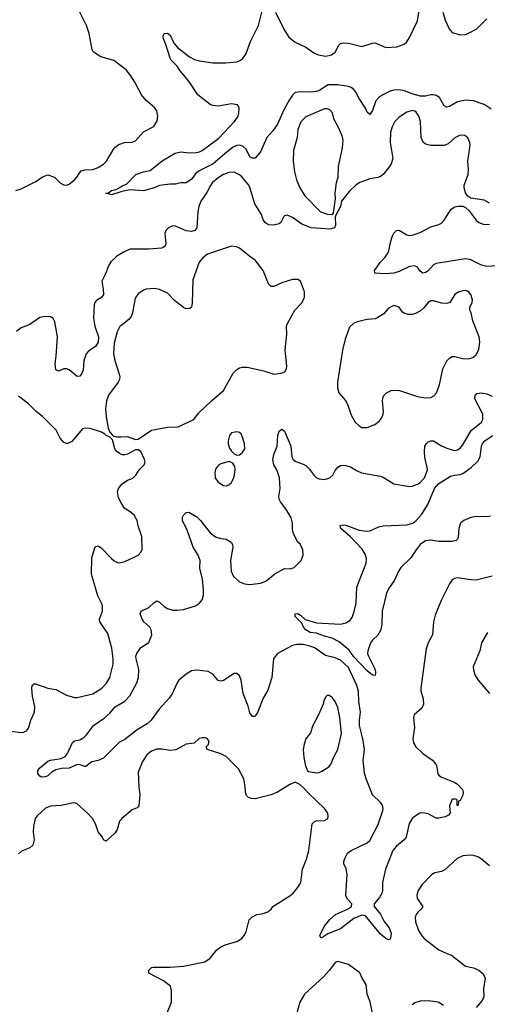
# Model space of a CAD drawing. Header units: inches. Extents: x 1839270 to 1929235, y 762242 to 910350.
# Tile 94 of 256: x 1889239 to 1892754, y 789615 to 797014. Entities that reach past the tile are written whole.
import ezdxf

# ---------------------------------------------------------------- set-up
doc = ezdxf.new("R2010")
doc.units = ezdxf.units.IN
doc.header["$MEASUREMENT"] = 0
for name, color, linetype in [('B8789', 7, 'Continuous'), ('B8798', 7, 'Continuous'), ('B8799', 7, 'Continuous')]:
    doc.layers.add(name, color=color, linetype=linetype)

msp = doc.modelspace()

# ---------------------------------------------------------------- linework, layer by layer
at = {"layer": 'B8789', "color": 5}
for points, elevation in [([(1890000, 796667.5), (1889947.5, 796707.5), (1889850, 796735.1), (1889794, 796770), (1889784, 796790), (1889760.9, 796910), (1889741.6, 796970), (1889692.3, 797070)], 560), ([(1889210, 795730.3), (1889250, 795742), (1889361.5, 795798.6), (1889410, 795833), (1889450, 795847.7), (1889501, 795830), (1889546.6, 795786.6), (1889570, 795773.4), (1889590, 795770.6), (1889610, 795778), (1889652, 795810), (1889669.4, 795830), (1889690, 795866.8), (1889702.4, 795877.6), (1889730, 795886), (1889790, 795887.2), (1889830, 795902.6), (1889870, 795927.2), (1889891.2, 795950), (1889950, 796048), (1889970, 796066), (1889990, 796078.4), (1890000, 796082)], 560), ([(1890000, 795719.8), (1889930, 795699), (1889886, 795710), (1889906, 795714), (1889928, 795730), (1889963.1, 795736.9), (1890000, 795758.7)], 540), ([(1890000, 795255), (1889970, 795236.9), (1889925.3, 795194.7), (1889910, 795169.4), (1889881.8, 795098.2), (1889857, 795050), (1889867, 794990), (1889868.4, 794950), (1889855.5, 794930), (1889815.4, 794904.6), (1889804.9, 794890), (1889798.9, 794870), (1889793.7, 794770), (1889804.1, 794710), (1889831.2, 794631.2), (1889830.1, 794590), (1889810, 794559.3), (1889756, 794524), (1889738, 794502), (1889720.8, 794450), (1889716.1, 794383.9), (1889705.1, 794354.9), (1889690, 794336), (1889670, 794332.7), (1889610, 794383.7), (1889590, 794389.5), (1889570, 794389.4), (1889530, 794372.7), (1889510, 794384), (1889505.4, 794430), (1889513.9, 794486.1), (1889522.8, 794630), (1889503.8, 794743.8), (1889490, 794769.3), (1889470, 794782), (1889430, 794784.7), (1889390, 794775.4), (1889316.3, 794723.7), (1889250, 794697.2), (1889214, 794670)], 560), ([(1890000, 794714.2), (1889992, 794707.9), (1889971, 794669), (1889950, 794584), (1889943.2, 794503.2), (1889953.3, 794453.3), (1889987.1, 794350), (1889991.3, 794330), (1889989.2, 794310.8), (1889978.9, 794290), (1889907.3, 794192.7), (1889891.1, 794148.9), (1889885.2, 794090), (1889888.3, 794028.3), (1889903.7, 793943.7), (1889915.5, 793915.5), (1889933.7, 793893.7), (1889945.4, 793885.4), (1889970, 793878.8), (1890000, 793879.5)], 580), ([(1890000, 793749.2), (1889990, 793753.2), (1889969.3, 793770), (1889955.1, 793790), (1889936.5, 793856.5), (1889917.2, 793877.2), (1889890, 793889.3), (1889880.2, 793900.2), (1889854.7, 793914.7), (1889770, 793942.4), (1889735.2, 793944.8), (1889710, 793939.3), (1889630, 793844.2), (1889602, 793830), (1889590, 793828.5), (1889570, 793836.3), (1889542.3, 793870), (1889512.8, 793930), (1889410, 794032.9), (1889362.4, 794070), (1889306.3, 794126.3), (1889230, 794185.6)], 580), ([(1890000, 793388.3), (1889981.3, 793421.3), (1889975.3, 793464.7), (1889980.7, 793490), (1890000, 793513)], 580), ([(1889110, 791673.7), (1889250, 791656.4), (1889270, 791659.3), (1889289.2, 791670), (1889306.6, 791690), (1889323.6, 791750), (1889349.7, 791810.3), (1889352.8, 791850), (1889335.6, 791930), (1889331.5, 791988.5), (1889332.7, 792010), (1889350, 792024.9), (1889450.2, 791990.2), (1889510, 791981.3), (1889590, 791938.5), (1889650, 791921.1), (1889670, 791921.1), (1889790, 791948.9), (1889856.9, 791990), (1889892.5, 792027.5), (1889915.8, 792070), (1889941.8, 792170), (1889942, 792210), (1889932.4, 792290), (1889901.4, 792401.4), (1889840.4, 792490), (1889839.2, 792510), (1889860.4, 792570), (1889860.4, 792610), (1889854.5, 792630), (1889825.4, 792685.4), (1889783.7, 792830), (1889779.4, 792850), (1889782.6, 792970), (1889801.3, 793038.7), (1889810, 793056), (1889821.5, 793058.5), (1889830, 793059.1), (1889850, 793048), (1889930, 792965.5), (1889950, 792947.7), (1889975.5, 792935.5), (1889990, 792933.4), (1890000, 792935.8)], 580), ([(1890000, 791589.6), (1889990, 791584.2), (1889870, 791465.3), (1889830, 791446.9), (1889782.6, 791437.4), (1889737.5, 791402.5), (1889730, 791400.9), (1889693.7, 791413.7), (1889670, 791416.3), (1889610, 791388.7), (1889553.8, 791386.2), (1889510, 791376.9), (1889480.5, 791359.5), (1889450, 791332.3), (1889430, 791322.9), (1889402, 791322), (1889390, 791328), (1889375.3, 791350), (1889375.3, 791370), (1889388, 791390), (1889450, 791442), (1889470, 791450.4), (1889550, 791463.1), (1889582, 791478), (1889599.4, 791500.6), (1889636.9, 791583.1), (1889650, 791594), (1889690, 791603), (1889721, 791619), (1889741, 791639), (1889793.6, 791710), (1889875.2, 791764.8), (1889916.3, 791803.7), (1889955.7, 791850), (1890000, 791875.8)], 560), ([(1890000, 791002.1), (1889990.2, 790989.8), (1889972, 790927.9), (1889958, 790902), (1889890, 790840.9), (1889870, 790849.4), (1889862.4, 790870), (1889830, 790912), (1889809, 790970), (1889786.8, 791010), (1889750, 791049.8), (1889670, 791122.4), (1889650, 791128), (1889630, 791126.3), (1889550, 791108.3), (1889470, 791104.7), (1889432.6, 791087.4), (1889370, 791032), (1889355.8, 791010), (1889342.6, 790950), (1889341.7, 790910), (1889348.2, 790850), (1889339.1, 790810), (1889316, 790790), (1889253.8, 790766.2), (1889230, 790744.5)], 580)]:
    msp.add_lwpolyline(points, dxfattribs=dict(at, elevation=elevation))
at = {"layer": 'B8798', "color": 5, "elevation": 580}
for points in [[(1890348, 789550), (1890380.7, 789630), (1890378.9, 789718.9), (1890372.7, 789750), (1890319, 789790), (1890210, 789848.7), (1890210, 789871.3), (1890228.7, 789890), (1890245.1, 789894.9), (1890370, 789894.3), (1890470, 789901.7), (1890630, 789934.9), (1890670, 789961.6), (1890701.5, 790000)], [(1892444.3, 790000), (1892483.4, 789983.3), (1892590, 789902.4), (1892650, 789887.6), (1892690.6, 789870), (1892722.6, 789842.6), (1892737.1, 789810), (1892724.9, 789730), (1892726.4, 789670), (1892715.8, 789644.2), (1892670.3, 789589.7)], [(1891901.5, 789501.5), (1891874.2, 789634.2), (1891851, 789690), (1891844.2, 789764.2), (1891812.3, 789810), (1891795.1, 789850), (1891710, 789912.7), (1891630, 789936), (1891610, 789929.2), (1891566.4, 789870), (1891521.1, 789818.9), (1891379.5, 789690), (1891344.2, 789630), (1891319.8, 789540.2)], [(1892424.6, 789604.6), (1892390, 789627.1), (1892370, 789633.5), (1892310, 789640.5), (1892250, 789639.1), (1892210, 789626), (1892189.5, 789610.5)]]:
    msp.add_lwpolyline(points, dxfattribs=at)
at = {"layer": 'B8799', "color": 5}
for points, elevation in [([(1890000, 795758.7), (1890010, 795764.7), (1890043.1, 795776.9), (1890113.2, 795850), (1890170, 795872), (1890219.1, 795880.9), (1890310, 795953.4), (1890407.3, 796010), (1890450, 796020.2), (1890513.2, 796013.2), (1890564.7, 796015.3), (1890590, 796020.2), (1890610, 796030.2), (1890735.3, 796124.7), (1890854.5, 796250), (1890882, 796290), (1890887.3, 796310), (1890888.1, 796348.1), (1890884.2, 796364.2), (1890874.9, 796374.9), (1890830, 796381.5), (1890730, 796363.8), (1890690, 796368.6), (1890670, 796376.9), (1890578.9, 796450), (1890511.5, 796551.5), (1890445.7, 796630), (1890423.7, 796663.7), (1890378, 796710), (1890370, 796724), (1890335.5, 796835.5), (1890319, 796870), (1890318, 796890), (1890326, 796910), (1890350, 796912), (1890370, 796898), (1890398.7, 796838.7), (1890425.1, 796805.1), (1890514.4, 796734.4), (1890554.1, 796714.1), (1890590, 796704.4), (1890690, 796690.3), (1890789.6, 796690.4), (1890870, 796697.1), (1890893.4, 796706.6), (1890916.9, 796723.1), (1890941.2, 796758.8), (1890974, 796850), (1891033, 796970), (1891068, 797110)], 540), ([(1891162, 797070), (1891223.2, 796943.2), (1891262.4, 796882.4), (1891310, 796845), (1891390, 796806.4), (1891450, 796765.6), (1891481.6, 796750), (1891541.2, 796738.8), (1891583.6, 796750), (1891609.7, 796770), (1891636.6, 796823.4), (1891650, 796834.6), (1891670, 796841.3), (1891710, 796837.1), (1891810, 796812.8), (1891890, 796837.8), (1891910, 796839), (1891990, 796805.3), (1892074, 796810), (1892129.5, 796830), (1892150, 796848.9), (1892170, 796881.3), (1892230, 797005.3), (1892248.7, 797130)], 540), ([(1892418.5, 797070), (1892436.9, 797010), (1892466, 796946), (1892490, 796917.6), (1892550, 796900.8), (1892590, 796903.9), (1892606.6, 796910), (1892674.3, 796945.7), (1892750, 797021.6)], 540), ([(1890000, 796082), (1890028.1, 796091.9), (1890085.4, 796094.6), (1890110, 796104.9), (1890170, 796170.5), (1890247.5, 796212.5), (1890272.9, 796252.9), (1890278, 796290), (1890269.3, 796330), (1890253.1, 796353.1), (1890190, 796406.6), (1890153.6, 796450), (1890103.8, 796543.8), (1890073.3, 796593.3), (1890038.3, 796638.3), (1890000, 796667.5)], 560), ([(1892781.8, 796341.8), (1892730, 796376.2), (1892650, 796404.2), (1892589.1, 796409.1), (1892530, 796396.2), (1892470, 796362.5), (1892450, 796356), (1892430, 796367.8), (1892393.3, 796430), (1892370, 796444.1), (1892350, 796450.4), (1892330, 796449.9), (1892290, 796439.1), (1892250, 796440.1), (1892190, 796456.6), (1892130, 796479.7), (1892090, 796485.8), (1892050, 796483.6), (1892024.1, 796475.9), (1891968.7, 796450), (1891938, 796430), (1891916.2, 796403.8), (1891890, 796332.7), (1891870, 796302.7), (1891850, 796319.3), (1891837.6, 796350), (1891790, 796422.2), (1891766.6, 796470), (1891750, 796490.5), (1891730, 796505.4), (1891710, 796512.8), (1891630, 796524.2), (1891556.6, 796523.4), (1891494.5, 796485.5), (1891470, 796475.6), (1891430, 796468.9), (1891348.9, 796471.1), (1891310, 796465.7), (1891290, 796448.1), (1891263.3, 796410), (1891223.6, 796336.4), (1891176.8, 796230), (1891140.6, 796179.4), (1891095.6, 796130), (1891050, 796021.2), (1891010, 795974), (1890990, 795973.2), (1890970, 795984.5), (1890940.3, 796040.3), (1890919.9, 796059.9), (1890890.7, 796070.7), (1890870, 796069.1), (1890843.4, 796056.6), (1890797.8, 796022.2), (1890692.3, 795930), (1890583, 795877), (1890561.8, 795858.2), (1890530, 795815.1), (1890490, 795789.2), (1890450, 795789.2), (1890410, 795777.2), (1890370, 795779.3), (1890290, 795767), (1890249.3, 795749.3), (1890170, 795729.2), (1890070, 795735.3), (1890030, 795728.7), (1890000, 795719.8)], 540), ([(1892770, 795634.7), (1892730, 795658), (1892630, 795672), (1892608, 795688), (1892590, 795714), (1892580.5, 795750), (1892580.5, 795770), (1892608.5, 795851.6), (1892612.4, 795890), (1892606, 795950), (1892625.1, 796070), (1892623, 796090), (1892606.6, 796126.6), (1892584.2, 796144.2), (1892550, 796146.3), (1892510, 796126.6), (1892458.5, 796081.5), (1892430, 796069.8), (1892330, 796068.2), (1892290, 796078.4), (1892272.7, 796092.7), (1892256.3, 796130), (1892251.1, 796250), (1892239.6, 796290), (1892219.7, 796319.7), (1892210, 796327), (1892190, 796331.5), (1892150, 796318.7), (1892090, 796281.6), (1892059.5, 796250), (1892037.4, 796210), (1892026, 796170), (1892023.1, 796090), (1892042.3, 795970), (1892031.5, 795930), (1892018.5, 795910), (1891970.1, 795849.9), (1891950, 795835.4), (1891930, 795827.6), (1891870, 795817.2), (1891796.3, 795790), (1891767.5, 795772.5), (1891715.9, 795724.1), (1891657.1, 795650), (1891650, 795609), (1891614, 795546), (1891610.6, 795529.4), (1891612.2, 795470), (1891604.7, 795450), (1891570, 795439.5), (1891430, 795449.8), (1891358.4, 795478.4), (1891290, 795528.7), (1891250, 795545.1), (1891230, 795541.3), (1891224.1, 795535.9), (1891201.1, 795490), (1891190, 795478.9), (1891149.7, 795469.7), (1891110, 795472.6), (1891087.4, 795487.4), (1891070, 795509.6), (1891055.9, 795550), (1891005.6, 795630), (1890970, 795753.6), (1890961.4, 795770), (1890910, 795831), (1890890, 795848.6), (1890850, 795867.6), (1890810, 795866.6), (1890770, 795851.9), (1890730, 795826.2), (1890688, 795790), (1890670, 795764.2), (1890645.6, 795714.4), (1890601.2, 795650), (1890585.2, 795610), (1890577.5, 795570), (1890571.4, 795450), (1890555.5, 795430), (1890530, 795422), (1890510, 795424), (1890490, 795428.4), (1890410, 795463.6), (1890390, 795465.1), (1890358.8, 795450), (1890337.3, 795430), (1890330.6, 795409.4), (1890338.7, 795330), (1890330.2, 795309.8), (1890318.7, 795301.3), (1890303.9, 795296.1), (1890210, 795289.8), (1890070, 795288.4), (1890030, 795273), (1890000, 795255)], 560), ([(1892830, 795164.5), (1892750, 795158.8), (1892710, 795169.8), (1892629.9, 795209.9), (1892590, 795216.4), (1892370, 795182), (1892350, 795172.1), (1892310, 795126.4), (1892290, 795113.3), (1892270, 795109.7), (1892250, 795124.5), (1892230, 795154), (1892205.3, 795165.3), (1892170, 795158.2), (1892090, 795122), (1892050, 795109.8), (1891983.1, 795103.1), (1891909.2, 795110), (1891906, 795130), (1891948, 795190), (1891985.1, 795230), (1892011.8, 795268.2), (1892028.1, 795350), (1892041.6, 795390), (1892050.7, 795409.3), (1892070, 795430.3), (1892090, 795431.6), (1892150, 795398.3), (1892170, 795392.9), (1892190, 795394), (1892250, 795413.6), (1892330, 795456.5), (1892390, 795474), (1892410, 795484.6), (1892430, 795506.4), (1892483.1, 795590), (1892510, 795607.8), (1892533.4, 795613.4), (1892570, 795612.7), (1892590, 795603.8), (1892617.7, 795577.8), (1892670, 795508.5), (1892690.6, 795490), (1892730, 795474.6), (1892770, 795477.4)], 560), ([(1890000, 793879.5), (1890050, 793880.7), (1890110, 793858), (1890130, 793861), (1890230, 793930.3), (1890350, 793952.8), (1890430, 793953.7), (1890549, 794010), (1890583.1, 794056.9), (1890680.9, 794150), (1890770, 794226.4), (1890843.5, 794356.5), (1890870, 794384.2), (1890890, 794396.9), (1890910, 794403.6), (1890950, 794404), (1891074.5, 794374.5), (1891150, 794350.3), (1891203.5, 794356.5), (1891231.4, 794368.6), (1891244.5, 794390), (1891246, 794410), (1891235.1, 794530), (1891247.1, 794650), (1891244.4, 794710), (1891251.1, 794730), (1891307.8, 794830), (1891360.9, 794890), (1891379.5, 794930), (1891380.9, 794970), (1891349.5, 795049.5), (1891330, 795062.7), (1891290, 795062), (1891210, 795035.6), (1891150, 795009.3), (1891129.5, 795009.5), (1891107.9, 795027.9), (1891068, 795130), (1891010, 795207.3), (1890970, 795233.6), (1890890, 795297.6), (1890868.1, 795308.1), (1890830, 795311.8), (1890650, 795251), (1890614.9, 795225.1), (1890587.8, 795192.2), (1890540.3, 795059.7), (1890535.9, 794884.1), (1890530, 794853.2), (1890516.7, 794843.3), (1890490, 794842.4), (1890470, 794852), (1890402.6, 794902.6), (1890350, 794958.9), (1890290, 794986.6), (1890250, 794993.3), (1890190, 794987.8), (1890170, 794980.5), (1890130, 794953.3), (1890111.7, 794930), (1890103.6, 794910), (1890087.2, 794810), (1890077.4, 794782.6), (1890059.5, 794760.5), (1890000, 794714.2)], 580), ([(1890000, 791875.8), (1890030, 791893.2), (1890067.1, 791932.9), (1890120.4, 792030), (1890133.3, 792070), (1890134.8, 792130), (1890114.7, 792210), (1890113.3, 792230), (1890118.7, 792250), (1890150, 792296.3), (1890210, 792334.8), (1890233, 792390), (1890228, 792430), (1890216.9, 792450), (1890173, 792490), (1890159.7, 792510), (1890145.6, 792550), (1890153.2, 792570), (1890210, 792597.4), (1890250, 792634.4), (1890270, 792646.4), (1890290, 792637.6), (1890325.4, 792605.4), (1890350, 792590.3), (1890390, 792577.3), (1890423.7, 792576.3), (1890470, 792582.8), (1890559.3, 792610), (1890590, 792628.8), (1890610, 792654.9), (1890619.8, 792690), (1890620.2, 792730), (1890611.9, 792811.9), (1890592.1, 792890), (1890596, 792950), (1890581.7, 792990), (1890543.1, 793050), (1890497.2, 793177.2), (1890463.6, 793250), (1890463.3, 793276.7), (1890469.2, 793290), (1890490, 793311), (1890510, 793314), (1890570, 793277.1), (1890597.6, 793250), (1890670, 793158.4), (1890710, 793128.7), (1890750, 793115.8), (1890790.3, 793110.3), (1890828.9, 793088.9), (1890838.7, 793070), (1890840.9, 793050), (1890822.4, 792950), (1890829.1, 792870), (1890847.2, 792830), (1890890, 792788.5), (1890930, 792773.7), (1890969.6, 792770.4), (1891050, 792778.4), (1891090, 792795.5), (1891157.2, 792850), (1891228.7, 792890), (1891272.5, 792887.5), (1891302.7, 792897.3), (1891355.3, 792950), (1891368.7, 792990), (1891368.4, 793028.4), (1891348.9, 793068.9), (1891330, 793088), (1891298, 793150), (1891290, 793186), (1891289.6, 793230), (1891278.7, 793270), (1891239, 793339), (1891199.7, 793390), (1891189.8, 793410), (1891186, 793430), (1891196.8, 793490), (1891191.5, 793570), (1891171.7, 793631.7), (1891149.8, 793670), (1891140.8, 793710), (1891150, 793747.7), (1891175.3, 793810), (1891179.7, 793890), (1891190, 793922.8), (1891210, 793937.3), (1891230, 793921), (1891275.8, 793810), (1891285.2, 793730), (1891294.6, 793710), (1891313.7, 793693.7), (1891370, 793674.7), (1891390, 793662.8), (1891416.1, 793636.1), (1891450, 793590.4), (1891470, 793570.4), (1891490, 793562.6), (1891530, 793557.6), (1891569.2, 793570), (1891591.8, 793590), (1891610, 793626.8), (1891630, 793650.8), (1891650, 793664), (1891670, 793667.3), (1891690, 793664.9), (1891730, 793650.4), (1891770, 793625.5), (1891808.9, 793608.9), (1891950, 793583.1), (1891970, 793575.8), (1892050, 793526.4), (1892170, 793507), (1892190, 793508.8), (1892230, 793523.6), (1892250, 793535.6), (1892280.4, 793570), (1892303.1, 793630), (1892302.4, 793650), (1892284.4, 793724.4), (1892280.3, 793770), (1892284.2, 793810), (1892295.6, 793830), (1892310, 793842), (1892329.8, 793850.2), (1892350, 793848.7), (1892410, 793812), (1892450, 793793.7), (1892490, 793780.3), (1892510, 793777.6), (1892530, 793782.4), (1892550, 793794.4), (1892570, 793818), (1892633.4, 793926.6), (1892711.1, 793990), (1892720.4, 794010), (1892719.8, 794050), (1892657.6, 794170), (1892663.8, 794196.2), (1892674.7, 794205.3), (1892710, 794210.2), (1892750, 794201.5), (1892790, 794185.6)], 560), ([(1892776.5, 793283.5), (1892750, 793277.2), (1892670, 793279.8), (1892630, 793272.3), (1892576.4, 793250), (1892552.2, 793230), (1892540.3, 793190), (1892534.4, 793125.6), (1892530.2, 793109.8), (1892519, 793101), (1892487.3, 793092.7), (1892390, 793093.5), (1892330, 793103.1), (1892290, 793097.1), (1892250, 793069.7), (1892218, 793030), (1892179, 792970), (1892103.8, 792896.2), (1892081.3, 792858.7), (1892056.8, 792803.2), (1892010, 792736.9), (1891996.2, 792703.8), (1891963.8, 792570), (1891959.8, 792470), (1891950, 792423.5), (1891930.1, 792389.9), (1891890.2, 792350), (1891876.9, 792330), (1891854.9, 792270), (1891853, 792250), (1891860.5, 792230), (1891910.6, 792130), (1891914, 792106), (1891910, 792086), (1891890, 792089.2), (1891850, 792119.7), (1891750, 792225.8), (1891716.5, 792276.5), (1891639.5, 792339.5), (1891586.9, 792366.9), (1891530, 792380.8), (1891470, 792403.1), (1891421.6, 792410), (1891389.8, 792430), (1891373, 792450), (1891359.3, 792479.3), (1891309.5, 792530), (1891309.2, 792550), (1891330, 792550.4), (1891350, 792539.1), (1891385.8, 792505.8), (1891470, 792482), (1891650, 792471.8), (1891690, 792482), (1891720.1, 792499.9), (1891737.8, 792522.2), (1891754.1, 792565.9), (1891767.9, 792630), (1891773.9, 792750), (1891843.9, 792930), (1891845.9, 792965.9), (1891836.3, 792996.3), (1891814.3, 793034.3), (1891726.5, 793126.5), (1891652, 793190), (1891647.6, 793212.4), (1891670, 793218.4), (1891690, 793215.3), (1891790, 793178.3), (1891850, 793170.3), (1891870, 793172.9), (1891938.3, 793201.7), (1891970, 793209.2), (1892150, 793217.6), (1892194.3, 793230), (1892219.1, 793250), (1892262, 793298), (1892310, 793374.7), (1892357.9, 793490), (1892390, 793528.9), (1892477.4, 793582.6), (1892510, 793591.9), (1892550, 793595.7), (1892570, 793603.2), (1892631.9, 793650), (1892682.4, 793697.6), (1892700.2, 793730), (1892708.7, 793810), (1892716.6, 793830), (1892734, 793850), (1892791.9, 793888.1)], 540), ([(1890000, 793513), (1890010, 793524.9), (1890050, 793554), (1890090, 793567.7), (1890112.7, 793590), (1890137.2, 793630), (1890174, 793670), (1890181.2, 793690), (1890176, 793710), (1890150, 793768.7), (1890130, 793782), (1890110, 793782), (1890050, 793749), (1890030, 793744), (1890010, 793745.2), (1890000, 793749.2)], 580), ([(1890000, 792935.8), (1890030, 792943), (1890110, 792979.1), (1890130, 792990.8), (1890150, 793011.3), (1890159.3, 793030), (1890158, 793130), (1890129.7, 793209.6), (1890122.9, 793250), (1890099.5, 793290), (1890070, 793316.2), (1890030, 793340.9), (1890017.5, 793357.5), (1890000, 793388.3)], 580), ([(1892790, 792832), (1892670, 792802.9), (1892630, 792803.6), (1892530, 792819.5), (1892506.2, 792813.8), (1892490, 792804), (1892470, 792774), (1892406.4, 792650), (1892361.8, 792538.2), (1892350.3, 792490), (1892340.7, 792390), (1892308.3, 792331.7), (1892294.2, 792285.8), (1892252.9, 791990), (1892254.3, 791970), (1892272.7, 791910), (1892273, 791870), (1892260.9, 791839.1), (1892203.1, 791790), (1892198, 791770), (1892206, 791694), (1892193.7, 791610), (1892199.3, 791579.3), (1892217.1, 791550), (1892270, 791500.5), (1892340.7, 791450), (1892359.1, 791430), (1892370.5, 791410), (1892380.7, 791350), (1892390, 791336), (1892405.1, 791325.1), (1892504.8, 791284.8), (1892530.6, 791270), (1892566.8, 791230), (1892571.3, 791210), (1892570, 791186), (1892550, 791146), (1892538, 791142), (1892534, 791110), (1892530, 791106), (1892526, 791110), (1892526, 791150), (1892515.3, 791155.3), (1892490, 791155.1), (1892470, 791106), (1892474, 791050), (1892462.8, 791037.2), (1892436.7, 791023.3), (1892390, 791012.8), (1892370, 791013), (1892310, 791046), (1892270, 791054), (1892246.8, 791050), (1892210.3, 791029.6), (1892187.7, 791010), (1892167.1, 790972.9), (1892144.9, 790870), (1892129.1, 790850.9), (1892070, 790804.2), (1892043.2, 790770), (1891989, 790630), (1891967, 790530), (1891966, 790470), (1891960.4, 790450), (1891942.5, 790417.5), (1891904, 790370), (1891902.8, 790350), (1891951.2, 790291.2), (1891977.6, 790237.6), (1892016.4, 790190), (1892030.3, 790149.6), (1892027.1, 790112.9), (1892018, 790102), (1892010, 790099), (1891990, 790109.5), (1891950, 790142), (1891839.1, 790279.1), (1891810, 790284.5), (1891750, 790258.7), (1891650, 790183), (1891556.1, 790143.9), (1891510, 790115.3), (1891500.2, 790120.2), (1891495.3, 790130), (1891501.2, 790150), (1891530, 790201), (1891570, 790250.8), (1891613.2, 790290), (1891704, 790330), (1891734, 790350), (1891736, 790370), (1891703.5, 790403.5), (1891691.3, 790431.3), (1891701, 790590), (1891692.5, 790632.5), (1891676, 790670), (1891676, 790690), (1891684.1, 790715.9), (1891702.7, 790750), (1891729.4, 790770), (1891850, 790827.4), (1891870, 790846.7), (1891932.9, 790967.1), (1891967.3, 791070), (1891969.7, 791089.7), (1891964.7, 791110), (1891952.1, 791132.1), (1891889.5, 791190), (1891842.3, 791310), (1891830.7, 791350.7), (1891821.2, 791450), (1891830.6, 791530), (1891817.5, 791610), (1891791.8, 791710), (1891791.9, 791750), (1891799.8, 791810), (1891787.7, 791890), (1891784.4, 791964.4), (1891774, 792010), (1891710, 792146.6), (1891650, 792200.2), (1891610, 792218.7), (1891537, 792237), (1891459.8, 792290), (1891430, 792304.2), (1891370, 792318.4), (1891321.7, 792318.3), (1891289.3, 792310.7), (1891177.3, 792250), (1891146, 792210), (1891133.4, 792070), (1891103.8, 791976.2), (1891070, 791916), (1891030, 791812.7), (1891010, 791779.3), (1891001.4, 791778.6), (1890990, 791778), (1890970, 791806), (1890955.8, 791855.8), (1890918.5, 791950), (1890904, 792050), (1890890, 792082.7), (1890870, 792100.9), (1890850, 792100.9), (1890770, 792047), (1890750, 792042.7), (1890730, 792049.2), (1890690, 792095.1), (1890655.3, 792115.3), (1890570, 792125.6), (1890530, 792120.5), (1890490, 792096.3), (1890434.9, 792050), (1890421.5, 792030), (1890387.1, 791952.9), (1890363.7, 791916.3), (1890288.2, 791831.8), (1890227.5, 791750), (1890196.7, 791723.3), (1890122.5, 791677.5), (1890030, 791605.7), (1890000, 791589.6)], 560), ([(1892754.8, 792410), (1892710.6, 792330), (1892696.4, 792270), (1892648.5, 792150), (1892648.6, 792128.6), (1892660.5, 792090), (1892684, 792050), (1892770, 791951)], 580), ([(1890701.5, 790000), (1890718.8, 790021.2), (1890750, 790046), (1890790, 790064.2), (1890870, 790085.5), (1890909, 790110), (1890927.2, 790132.8), (1890940.1, 790159.9), (1890962.7, 790250), (1890982.7, 790270), (1891022, 790290), (1891070, 790297.1), (1891104, 790310), (1891129.2, 790330), (1891142.7, 790350), (1891270.7, 790429.3), (1891294.3, 790450), (1891327.6, 790490), (1891351.6, 790530), (1891363.5, 790630), (1891394.5, 790705.5), (1891412.1, 790770), (1891438, 790970), (1891450, 790984), (1891467.6, 790992.4), (1891530, 790994.8), (1891552.1, 791007.9), (1891556.5, 791023.5), (1891555.1, 791050), (1891530, 791086), (1891415.3, 791195.3), (1891377.5, 791237.5), (1891345.6, 791265.6), (1891310, 791284), (1891270, 791266.6), (1891177.3, 791210), (1891130, 791188.3), (1891010, 791159.5), (1890981.2, 791161.2), (1890959, 791170), (1890944.2, 791184.2), (1890935.1, 791210), (1890934, 791250), (1890923.6, 791310), (1890884.2, 791384.2), (1890790, 791476.2), (1890750, 791496.2), (1890649, 791530), (1890641.2, 791550), (1890655.8, 791564.2), (1890663.1, 791590), (1890649.7, 791610), (1890636.1, 791616.1), (1890610, 791618.3), (1890587.7, 791612.3), (1890550, 791577), (1890490.5, 791569.5), (1890412.2, 791527.8), (1890370, 791521.6), (1890310, 791532.8), (1890270, 791531.1), (1890230, 791516.3), (1890194.4, 791490), (1890161.4, 791438.6), (1890130, 791358), (1890134, 791250), (1890143.1, 791190), (1890133.5, 791106.5), (1890121, 791090), (1890084.9, 791075.1), (1890006.3, 791010), (1890000, 791002.1)], 580), ([(1892770, 790654.7), (1892710, 790706.6), (1892682.2, 790722.2), (1892650, 790732.8), (1892630, 790734.3), (1892570, 790729.6), (1892527.3, 790710), (1892435.1, 790624.9), (1892410, 790613.6), (1892358.3, 790601.7), (1892333, 790587), (1892264.7, 790515.3), (1892233.7, 790470), (1892224.2, 790435.8), (1892227.6, 790410), (1892268.5, 790350), (1892256.4, 790330), (1892233.1, 790310), (1892218.5, 790290), (1892212.6, 790270), (1892213.7, 790233.7), (1892236.9, 790170), (1892260.3, 790130), (1892279.5, 790110), (1892390, 790023.2), (1892444.3, 790000)], 580)]:
    msp.add_lwpolyline(points, dxfattribs=dict(at, elevation=elevation))
for points, elevation in [([(1891550, 796343.6), (1891530, 796343), (1891390, 796283), (1891352.3, 796247.7), (1891330.3, 796190), (1891323.6, 796130), (1891296.9, 796030), (1891295.2, 795950), (1891304.4, 795870), (1891320.8, 795810), (1891344.9, 795750), (1891382, 795690), (1891498.8, 795570), (1891550, 795553.4), (1891590, 795551.3), (1891598.6, 795561.4), (1891612.1, 795667.9), (1891611.4, 795711.4), (1891621.4, 795790), (1891631.6, 795830), (1891634.8, 795910), (1891664.8, 796050), (1891669.7, 796110), (1891662, 796142), (1891633.3, 796210), (1891599.5, 796270), (1891590, 796313.2), (1891570, 796337)], 560), ([(1892590, 794978), (1892570, 794977), (1892534.6, 794965.4), (1892510, 794949), (1892471, 794890), (1892450, 794880.9), (1892410, 794882.9), (1892350, 794902.4), (1892330, 794900.5), (1892308.2, 794890), (1892273.8, 794846.2), (1892252.7, 794827.3), (1892214.8, 794805.2), (1892190, 794798.2), (1892158.5, 794798.5), (1892128.5, 794808.5), (1892117.1, 794817.1), (1892090, 794854.5), (1892050, 794865.1), (1892010, 794846.6), (1891975.2, 794804.7), (1891930, 794776.2), (1891910, 794767), (1891850, 794760.7), (1891776.7, 794743.3), (1891748.6, 794731.4), (1891717.1, 794702.9), (1891686.3, 794613.7), (1891664.2, 794530), (1891627, 794290), (1891626.9, 794246.9), (1891638, 794210), (1891690.5, 794150), (1891708.7, 794108.7), (1891730, 794041), (1891759.3, 793990), (1891790, 793961.3), (1891810, 793950.4), (1891830, 793948.8), (1891850, 793950.4), (1891907.9, 793972.1), (1891942, 793998), (1891959.3, 794020.7), (1891971.8, 794050), (1891974, 794070), (1891965.1, 794150), (1891967.3, 794170), (1891977, 794190), (1891996, 794210), (1892030, 794226.7), (1892070, 794230.3), (1892093.4, 794226.6), (1892230, 794181.5), (1892290, 794171.7), (1892330, 794175.3), (1892352.9, 794187.1), (1892372.8, 794210), (1892394.8, 794270), (1892420.4, 794390), (1892449.7, 794450), (1892469.8, 794470.2), (1892490, 794482), (1892510, 794484.2), (1892570, 794468), (1892610, 794465), (1892645.5, 794474.5), (1892666.4, 794493.6), (1892690, 794536), (1892697.4, 794590), (1892691.2, 794630), (1892646, 794750), (1892632, 794810), (1892622.7, 794830), (1892622.7, 794850), (1892639.5, 794890), (1892642, 794910), (1892630, 794949), (1892611.5, 794971.5)], 580), ([(1890870, 793918), (1890832, 793910), (1890816, 793890), (1890806.8, 793850), (1890807.1, 793827.1), (1890815.3, 793795.3), (1890830.9, 793770.9), (1890850, 793752), (1890870, 793742), (1890890, 793744.7), (1890910, 793758), (1890932.3, 793790), (1890930, 793826), (1890917.2, 793870), (1890902.7, 793902.7), (1890892, 793912)], 580), ([(1890814, 793694), (1890750, 793676), (1890733.2, 793666.8), (1890710, 793635.3), (1890704.9, 793610), (1890707.7, 793570), (1890730, 793538.8), (1890770, 793514), (1890790, 793510.8), (1890810, 793518.8), (1890830, 793536), (1890838, 793550), (1890850, 793582), (1890859.3, 793630), (1890856, 793656), (1890842, 793682)], 580), ([(1891550, 791935.3), (1891536.9, 791923.1), (1891524.9, 791895.1), (1891520.7, 791870), (1891485.5, 791790), (1891443, 791710), (1891425.2, 791654.8), (1891390.7, 791610), (1891377.3, 791570), (1891370.7, 791530), (1891374.8, 791470), (1891386.4, 791406.4), (1891402, 791370), (1891410, 791364.7), (1891470, 791354.8), (1891490, 791357.3), (1891510, 791366.8), (1891561.5, 791398.5), (1891579.1, 791420.9), (1891598.4, 791470), (1891629.7, 791530.3), (1891657.5, 791650), (1891645.8, 791770), (1891630, 791845.2), (1891610, 791889.3), (1891590, 791919), (1891565.4, 791934.6)], 580)]:
    msp.add_lwpolyline(points, close=True, dxfattribs=dict(at, elevation=elevation))

doc.saveas('drawing.dxf')
